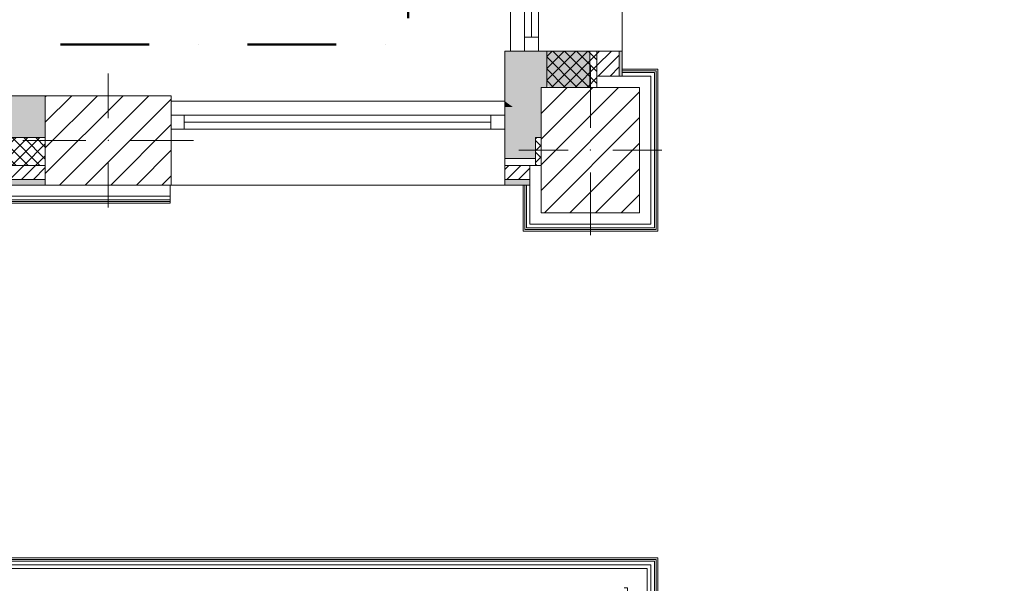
# Model space of a CAD drawing. Header units: millimetres. Extents: x -30280 to 19093, y -17757 to 4746.
# Tile 14 of 33: x -3841 to -311, y -13766 to -11746. Entities that reach past the tile are written whole.
import ezdxf

# ---------------------------------------------------------------- set-up
doc = ezdxf.new("R2010")
doc.units = ezdxf.units.MM
doc.header["$MEASUREMENT"] = 0
doc.linetypes.add('Punto & Rayas', pattern=[670.277762, 317.5, -176.388889, 0, -176.388874])
doc.linetypes.add('Wipeout_Contour', pattern=[1000, 0, -1000])
for name, color, linetype, lineweight, true_color in [('01_2D_Ambit_Pluma_Nº__242', 7, 'Continuous', 50, 0xfb0013), ('12_FAÇ_Façana_Pluma_Nº__102', 7, 'Continuous', 5, 0xcccccc), ('12_FAÇ_Façana_Pluma_Nº__174', 7, 'Continuous', 13, 0xe4ad2c), ('12_FAÇ_Façana_Pluma_Nº__176', 7, 'Continuous', 15, 0x93a0c6), ('Nuevo_08_E_Envans secs_Pluma_Nº__78', 7, 'Continuous', 5, 0x00bb5e), ('Nuevo_Puertas Archicad_Pluma_Nº__3', 7, 'Continuous', 5, 0xa4a4a4)]:
    doc.layers.add(name, color=color, linetype=linetype, lineweight=lineweight, true_color=true_color)
for name, color, linetype in [('10_ESTR_Pilars', 7, 'Continuous'), ('12_FAÇ_Façana', 7, 'Continuous'), ('Nuevo_08_E_Envans secs', 7, 'Continuous'), ('Nuevo_Puertas Archicad', 7, 'Continuous'), ('Ventanas Archicad', 7, 'Continuous')]:
    doc.layers.add(name, color=color, linetype=linetype)
for name, color, linetype, lineweight in [('10_ESTR_Pilars_Pluma_Nº__20', 1, 'Continuous', 5), ('10_ESTR_Pilars_Pluma_Nº__28', 7, 'Continuous', 20), ('10_ESTR_Pilars_Pluma_Nº__42', 8, 'Continuous', 25), ('12_FAÇ_Façana_Pluma_Nº__1', 7, 'Continuous', 5), ('12_FAÇ_Façana_Pluma_Nº__2', 8, 'Continuous', 5), ('12_FAÇ_Façana_Pluma_Nº__7', 7, 'Continuous', 5), ('Nuevo_08_E_Envans secs_Pluma_Nº__25', 5, 'Continuous', 5), ('Nuevo_12_FAÇ_Façana_Pluma_Nº__25', 5, 'Continuous', 5), ('Nuevo_Puertas Archicad_Pluma_Nº__1', 7, 'Continuous', 5), ('Ventanas Archicad_Pluma_Nº__1', 7, 'Continuous', 5), ('Ventanas Archicad_Pluma_Nº__7', 7, 'Continuous', 5)]:
    doc.layers.add(name, color=color, linetype=linetype, lineweight=lineweight)
pattern_1 = [(45, (0, 0), (-21.213203, 21.213203), [])]
pattern_2 = [(45, (0, 0), (-21.213203, 21.213203), []), (135, (0, 0), (21.213203, 21.213203), [])]
pattern_3 = [(0, (0, 0), (0, 75), [0, -75])]
pattern_4 = [(45, (0, 0), (-45.96194, 45.96194), [])]

# ---------------------------------------------------------------- blocks, each defined once
blk = doc.blocks.new('Ventana Vertical Multi-Faja 27')
at = {"layer": 'Ventanas Archicad_Pluma_Nº__1', "color": 7, "linetype": 'Continuous', "lineweight": 5}
for p, q in [((-600, 50), (600, 50)), ((-600, 0), (-550, 0)), ((-550, 0), (-550, -50)), ((-550, 0), (550, 0)), ((550, -50), (550, 0)), ((550, 0), (600, 0)), ((-550, -25), (550, -25)), ((-550, -50), (-600, -50)), ((550, -50), (-550, -50)), ((600, -50), (550, -50)), ((-600, -180), (-600, -155)), ((600, -180), (600, -155)), ((-600, -250), (600, -250))]:
    blk.add_line(p, q, dxfattribs=at)
at = {"layer": 'Ventanas Archicad_Pluma_Nº__7', "color": 7, "linetype": 'Continuous', "lineweight": 5}
for p, q in [((-600, 50), (-600, 30)), ((600, 50), (600, 30)), ((-600, 30), (-600, 0)), ((-600, 30), (-600, 0)), ((-600, 0), (-600, -50)), ((-600, 0), (-600, -50)), ((-600, 0), (-600, -50)), ((-600, 0), (-600, -50)), ((600, 30), (600, 0)), ((600, 30), (600, 0)), ((600, 0), (600, -50)), ((600, 0), (600, -50)), ((600, 0), (600, -50)), ((600, 0), (600, -50)), ((-600, -50), (-600, -80)), ((-600, -50), (-600, -80)), ((600, -50), (600, -80)), ((600, -50), (600, -80)), ((-600, -80), (-600, -155)), ((-600, -80), (-600, -155)), ((600, -80), (600, -155)), ((600, -80), (600, -155)), ((-600, -180), (-600, -230)), ((600, -180), (600, -230)), ((-600, -230), (-600, -250)), ((600, -230), (600, -250))]:
    blk.add_line(p, q, dxfattribs=at)
blk = doc.blocks.new('Muro_2_1', base_point=(-1681.1, -12339))
at = {"layer": '12_FAÇ_Façana', "linetype": 'Continuous', "lineweight": 0, "true_color": 0x000000}
h = blk.add_hatch(dxfattribs=at)
h.set_pattern_fill('Yeso_0001', color=18, style=0, pattern_type=2)
h.set_pattern_definition(pattern_3)
h.paths.add_polyline_path([(-3301.1, -12269), (-3301.1, -12244), (-3411.1, -12244), (-3411.1, -12269)])
h = blk.add_hatch(dxfattribs=at)
h.set_pattern_fill('Yeso_0001', color=18, style=0, pattern_type=2)
h.set_pattern_definition(pattern_3)
h.paths.add_polyline_path([(-2101.1, -12269), (-1991.1, -12269), (-1991.1, -12244), (-2101.1, -12244)])
at = {"layer": '12_FAÇ_Façana_Pluma_Nº__102', "linetype": 'Continuous', "lineweight": 0, "true_color": 0xe5e5e5}
for points in [[(-3411.1, -12169), (-3411.1, -12244), (-3301.1, -12244), (-3301.1, -12059)], [(-1991.1, -12169), (-2101.1, -12059), (-2101.1, -12244), (-1991.1, -12244)]]:
    blk.add_hatch(color=254, dxfattribs=at).paths.add_polyline_path(points)
at = {"layer": '12_FAÇ_Façana_Pluma_Nº__174', "linetype": 'Continuous', "lineweight": 13, "true_color": 0xe4ad2c}
h = blk.add_hatch(dxfattribs=at)
h.set_pattern_fill('SATE_Aislamiento_0001', color=42, style=0, pattern_type=2)
h.set_pattern_definition(pattern_2)
h.paths.add_polyline_path([(-1991.1, -12169), (-1991.1, -12244), (-1991.1, -12269), (-1971.1, -12269), (-1971.1, -12169)])
at = {"layer": '12_FAÇ_Façana_Pluma_Nº__176', "linetype": 'Continuous', "lineweight": 0, "true_color": 0x495063}
blk.add_hatch(color=251, dxfattribs=at).paths.add_polyline_path([(-2101.1, -12339), (-2011.1, -12339), (-2011.1, -12319), (-2101.1, -12319)])
at = {"layer": '12_FAÇ_Façana_Pluma_Nº__2', "linetype": 'Continuous', "lineweight": 5}
h = blk.add_hatch(dxfattribs=at)
h.set_pattern_fill('Ceramic_0001', color=8, style=0, pattern_type=2)
h.set_pattern_definition(pattern_1)
h.paths.add_polyline_path([(-2011.1, -12269), (-2101.1, -12269), (-2101.1, -12319), (-2011.1, -12319)])
at = {"layer": '12_FAÇ_Façana_Pluma_Nº__1', "color": 7, "linetype": 'Continuous', "lineweight": 5}
for p, q in [((-3411.1, -12244), (-3411.1, -12269)), ((-3301.1, -12244), (-3411.1, -12244)), ((-3301.1, -12269), (-3301.1, -12244)), ((-2101.1, -12269), (-2101.1, -12244)), ((-2101.1, -12244), (-1991.1, -12244)), ((-1991.1, -12244), (-1991.1, -12269)), ((-3411.1, -12269), (-3301.1, -12269)), ((-1991.1, -12269), (-2101.1, -12269))]:
    blk.add_line(p, q, dxfattribs=at)
at = {"layer": '12_FAÇ_Façana_Pluma_Nº__7', "color": 7, "linetype": 'Continuous', "lineweight": 5}
for p, q in [((-3301.1, -12039), (-3301.1, -12059)), ((-3301.1, -12059), (-3301.1, -12089)), ((-3301.1, -12059), (-3301.1, -12089)), ((-2101.1, -12039), (-2101.1, -12059)), ((-2101.1, -12059), (-2101.1, -12089)), ((-2101.1, -12059), (-2101.1, -12089)), ((-3301.1, -12089), (-3301.1, -12139)), ((-3301.1, -12089), (-3301.1, -12139)), ((-2101.1, -12089), (-2101.1, -12139)), ((-2101.1, -12089), (-2101.1, -12139)), ((-3301.1, -12139), (-3301.1, -12169)), ((-3301.1, -12139), (-3301.1, -12169)), ((-2101.1, -12139), (-2101.1, -12169)), ((-2101.1, -12139), (-2101.1, -12169)), ((-3411.1, -12169), (-3411.1, -12244)), ((-3301.1, -12169), (-3301.1, -12244)), ((-3301.1, -12169), (-3301.1, -12244)), ((-2101.1, -12169), (-2101.1, -12244)), ((-2101.1, -12169), (-2101.1, -12244)), ((-1991.1, -12169), (-1971.1, -12169)), ((-1991.1, -12169), (-1991.1, -12244)), ((-3301.1, -12269), (-3301.1, -12319)), ((-2101.1, -12269), (-2101.1, -12319)), ((-1971.1, -12269), (-1991.1, -12269)), ((-3301.1, -12319), (-3301.1, -12339)), ((-2101.1, -12319), (-2011.1, -12319)), ((-2101.1, -12319), (-2101.1, -12339))]:
    blk.add_line(p, q, dxfattribs=at)
at = {"layer": '12_FAÇ_Façana_Pluma_Nº__7', "color": 7, "linetype": 'Continuous', "lineweight": 5, "flags": 128}
blk.add_lwpolyline([(-2101.1, -12339), (-2011.1, -12339)], dxfattribs=at)
at = {"layer": 'Nuevo_12_FAÇ_Façana_Pluma_Nº__25', "color": 5, "linetype": 'Continuous', "lineweight": 5}
for p, q in [((-2011.1, -12269), (-2011.1, -12319)), ((-2011.1, -12319), (-2011.1, -12339))]:
    blk.add_line(p, q, dxfattribs=at)
at = {"layer": 'Ventanas Archicad', "color": 253, "linetype": 'Continuous', "lineweight": 5, "true_color": 0xa4a4a6, "zscale": 1000}
blk.add_blockref('Ventana Vertical Multi-Faja 27', (-2701.1, -12089), dxfattribs=at)
blk = doc.blocks.new('Muro_18_1', base_point=(-1681.1, -11859))
at = {"layer": '12_FAÇ_Façana_Pluma_Nº__102', "linetype": 'Continuous', "lineweight": 0, "true_color": 0xe5e5e5}
for points in [[(-2101.1, -11859), (-2101.1, -12039), (-2073.1, -12059), (-1971.1, -12059), (-1971.1, -11989), (-1951.1, -11989), (-1951.1, -11859)], [(-2073.1, -12059), (-2101.1, -12039), (-2101.1, -12059)], [(-2073.1, -12059), (-2101.1, -12059), (-1991.1, -12169), (-1971.1, -12169), (-1971.1, -12131.8)], [(-2073.1, -12059), (-1971.1, -12131.8), (-1971.1, -12059)]]:
    blk.add_hatch(color=254, dxfattribs=at).paths.add_polyline_path(points)
at = {"layer": '12_FAÇ_Façana_Pluma_Nº__174', "linetype": 'Continuous', "lineweight": 13, "true_color": 0xe4ad2c}
h = blk.add_hatch(dxfattribs=at)
h.set_pattern_fill('SATE_Aislamiento_0001', color=42, style=0, pattern_type=2)
h.set_pattern_definition(pattern_2)
h.paths.add_polyline_path([(-1951.1, -11859), (-1951.1, -11989), (-1771.1, -11989), (-1771.1, -11859)])
at = {"layer": '12_FAÇ_Façana_Pluma_Nº__176', "linetype": 'Continuous', "lineweight": 0, "true_color": 0x495063}
blk.add_hatch(color=251, dxfattribs=at).paths.add_polyline_path([(-1681.1, -11949), (-1681.1, -11859), (-1691.1, -11859), (-1691.1, -11949)])
at = {"layer": '12_FAÇ_Façana_Pluma_Nº__2', "linetype": 'Continuous', "lineweight": 5}
h = blk.add_hatch(dxfattribs=at)
h.set_pattern_fill('Ceramic_0001', color=8, style=0, pattern_type=2)
h.set_pattern_definition(pattern_1)
h.paths.add_polyline_path([(-1691.1, -11949), (-1691.1, -11859), (-1771.1, -11859), (-1771.1, -11949)])
at = {"layer": '12_FAÇ_Façana_Pluma_Nº__7', "color": 7, "linetype": 'Continuous', "lineweight": 5}
for p, q in [((-1951.1, -11859), (-1951.1, -11989)), ((-1771.1, -11949), (-1771.1, -11859)), ((-1691.1, -11949), (-1691.1, -11859)), ((-1771.1, -11949), (-1771.1, -11989)), ((-1991.1, -12169), (-1971.1, -12169))]:
    blk.add_line(p, q, dxfattribs=at)
at = {"layer": '12_FAÇ_Façana_Pluma_Nº__7', "color": 7, "linetype": 'Continuous', "lineweight": 5, "flags": 128}
for points in [[(-2101.1, -11859), (-2101.1, -12039)], [(-2101.1, -11859), (-2071.1, -11859)], [(-1951.1, -11859), (-1921.1, -11859)], [(-1681.1, -11949), (-1681.1, -11859)]]:
    blk.add_lwpolyline(points, dxfattribs=at)
at = {"layer": 'Nuevo_12_FAÇ_Façana_Pluma_Nº__25', "color": 5, "linetype": 'Continuous', "lineweight": 5}
for p, q in [((-1691.1, -11949), (-1771.1, -11949)), ((-1681.1, -11949), (-1691.1, -11949))]:
    blk.add_line(p, q, dxfattribs=at)
blk = doc.blocks.new('Ventana Vertical Multi-Faja 27_6')
at = {"layer": 'Ventanas Archicad_Pluma_Nº__1', "color": 7, "linetype": 'Continuous', "lineweight": 5}
for p, q in [((-600, 50), (600, 50)), ((-600, 0), (-550, 0)), ((-550, 0), (-550, -50)), ((-550, 0), (550, 0)), ((550, -50), (550, 0)), ((550, 0), (600, 0)), ((-550, -25), (550, -25)), ((-550, -50), (-600, -50)), ((550, -50), (-550, -50)), ((600, -50), (550, -50)), ((-600, -260), (-600, -235)), ((600, -260), (600, -235)), ((-600, -350), (600, -350))]:
    blk.add_line(p, q, dxfattribs=at)
at = {"layer": 'Ventanas Archicad_Pluma_Nº__7', "color": 7, "linetype": 'Continuous', "lineweight": 5}
for p, q in [((-600, 50), (-600, 40)), ((-600, 40), (-600, 0)), ((-600, 40), (-600, 0)), ((600, 50), (600, 40)), ((600, 40), (600, 0)), ((600, 40), (600, 0)), ((-600, 0), (-600, -50)), ((-600, 0), (-600, -50)), ((-600, 0), (-600, -50)), ((-600, 0), (-600, -50)), ((600, 0), (600, -50)), ((600, 0), (600, -50)), ((600, 0), (600, -50)), ((600, 0), (600, -50)), ((-600, -50), (-600, -110)), ((-600, -50), (-600, -110)), ((600, -50), (600, -110)), ((600, -50), (600, -110)), ((-600, -110), (-600, -235)), ((-600, -110), (-600, -235)), ((600, -110), (600, -235)), ((600, -110), (600, -235)), ((-600, -260), (-600, -340)), ((600, -260), (600, -340)), ((-600, -340), (-600, -350)), ((600, -340), (600, -350))]:
    blk.add_line(p, q, dxfattribs=at)
blk = doc.blocks.new('Muro_19_1', base_point=(-1681.1, -10659))
at = {"layer": '12_FAÇ_Façana', "linetype": 'Continuous', "lineweight": 0, "true_color": 0x000000}
h = blk.add_hatch(dxfattribs=at)
h.set_pattern_fill('Yeso_0001', color=18, style=0, pattern_type=2)
h.set_pattern_definition(pattern_3)
h.paths.add_polyline_path([(-1771.1, -10659), (-1771.1, -10509), (-1796.1, -10509), (-1796.1, -10659)])
h = blk.add_hatch(dxfattribs=at)
h.set_pattern_fill('Yeso_0001', color=18, style=0, pattern_type=2)
h.set_pattern_definition(pattern_3)
h.paths.add_polyline_path([(-1771.1, -11859), (-1796.1, -11859), (-1796.1, -12009), (-1771.1, -12009)])
at = {"layer": '12_FAÇ_Façana_Pluma_Nº__102', "linetype": 'Continuous', "lineweight": 0, "true_color": 0xe5e5e5}
for points in [[(-1921.1, -10509), (-2071.1, -10659), (-1796.1, -10659), (-1796.1, -10509)], [(-1921.1, -12009), (-1796.1, -12009), (-1796.1, -11859), (-2071.1, -11859)]]:
    blk.add_hatch(color=254, dxfattribs=at).paths.add_polyline_path(points)
at = {"layer": '12_FAÇ_Façana_Pluma_Nº__1', "color": 7, "linetype": 'Continuous', "lineweight": 5}
for p, q in [((-1796.1, -10509), (-1771.1, -10509)), ((-1796.1, -10659), (-1796.1, -10509)), ((-1771.1, -10509), (-1771.1, -10659)), ((-1771.1, -10659), (-1796.1, -10659)), ((-1771.1, -11859), (-1796.1, -11859)), ((-1796.1, -11859), (-1796.1, -12009)), ((-1771.1, -12009), (-1771.1, -11859)), ((-1796.1, -12009), (-1771.1, -12009))]:
    blk.add_line(p, q, dxfattribs=at)
at = {"layer": '12_FAÇ_Façana_Pluma_Nº__7', "color": 7, "linetype": 'Continuous', "lineweight": 5}
for p, q in [((-1921.1, -10509), (-1796.1, -10509)), ((-2081.1, -10659), (-2071.1, -10659)), ((-2071.1, -10659), (-2031.1, -10659)), ((-2071.1, -10659), (-2031.1, -10659)), ((-2031.1, -10659), (-1981.1, -10659)), ((-2031.1, -10659), (-1981.1, -10659)), ((-1981.1, -10659), (-1921.1, -10659)), ((-1981.1, -10659), (-1921.1, -10659)), ((-1921.1, -10659), (-1796.1, -10659)), ((-1921.1, -10659), (-1796.1, -10659)), ((-1771.1, -10659), (-1691.1, -10659)), ((-1691.1, -10659), (-1681.1, -10659)), ((-2081.1, -11859), (-2071.1, -11859)), ((-2071.1, -11859), (-2031.1, -11859)), ((-2071.1, -11859), (-2031.1, -11859)), ((-2031.1, -11859), (-1981.1, -11859)), ((-2031.1, -11859), (-1981.1, -11859)), ((-1981.1, -11859), (-1921.1, -11859)), ((-1981.1, -11859), (-1921.1, -11859)), ((-1921.1, -11859), (-1796.1, -11859)), ((-1921.1, -11859), (-1796.1, -11859)), ((-1771.1, -11859), (-1691.1, -11859)), ((-1691.1, -11859), (-1681.1, -11859)), ((-1921.1, -12009), (-1796.1, -12009))]:
    blk.add_line(p, q, dxfattribs=at)
at = {"layer": 'Ventanas Archicad', "color": 253, "linetype": 'Continuous', "lineweight": 5, "true_color": 0xa4a4a6, "zscale": 1000, "rotation": 90.00000000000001}
blk.add_blockref('Ventana Vertical Multi-Faja 27_6', (-2031.1, -11259), dxfattribs=at)
blk = doc.blocks.new('Muro_21_1', base_point=(-3301.1, -12339))
at = {"layer": '12_FAÇ_Façana_Pluma_Nº__102', "linetype": 'Continuous', "lineweight": 0, "true_color": 0xe5e5e5}
blk.add_hatch(color=254, dxfattribs=at).paths.add_polyline_path([(-5841.1, -12019), (-5841.1, -12169), (-3748.9, -12169), (-3748.9, -12019)])
at = {"layer": '12_FAÇ_Façana_Pluma_Nº__174', "linetype": 'Continuous', "lineweight": 13, "true_color": 0xe4ad2c}
h = blk.add_hatch(dxfattribs=at)
h.set_pattern_fill('SATE_Aislamiento_0001', color=42, style=0, pattern_type=2)
h.set_pattern_definition(pattern_2)
h.paths.add_polyline_path([(-5841.1, -12269), (-3748.9, -12269), (-3748.9, -12169), (-5841.1, -12169)])
at = {"layer": '12_FAÇ_Façana_Pluma_Nº__176', "linetype": 'Continuous', "lineweight": 0, "true_color": 0x495063}
blk.add_hatch(color=251, dxfattribs=at).paths.add_polyline_path([(-5841.1, -12339), (-3748.9, -12339), (-3748.9, -12319), (-5841.1, -12319)])
at = {"layer": '12_FAÇ_Façana_Pluma_Nº__2', "linetype": 'Continuous', "lineweight": 5}
h = blk.add_hatch(dxfattribs=at)
h.set_pattern_fill('Ceramic_0001', color=8, style=0, pattern_type=2)
h.set_pattern_definition(pattern_1)
h.paths.add_polyline_path([(-5841.1, -12319), (-3748.9, -12319), (-3748.9, -12269), (-5841.1, -12269)])
at = {"layer": '12_FAÇ_Façana_Pluma_Nº__7', "color": 7, "linetype": 'Continuous', "lineweight": 5}
for p, q in [((-5841.1, -12169), (-3748.9, -12169)), ((-5841.1, -12269), (-3748.9, -12269)), ((-5841.1, -12319), (-3748.9, -12319))]:
    blk.add_line(p, q, dxfattribs=at)
at = {"layer": '12_FAÇ_Façana_Pluma_Nº__7', "color": 7, "linetype": 'Continuous', "lineweight": 5, "flags": 128}
for points in [[(-3748.9, -12019), (-5841.1, -12019)], [(-5841.1, -12019), (-5841.1, -12059)], [(-5841.1, -12339), (-3748.9, -12339)]]:
    blk.add_lwpolyline(points, dxfattribs=at)
blk = doc.blocks.new('Puerta 27_6')
at = {"layer": 'Nuevo_Puertas Archicad_Pluma_Nº__1', "color": 7, "linetype": 'Continuous', "lineweight": 5}
for p, q in [((382, 0), (382, 844)), ((382, 844), (422, 844)), ((422, 844), (422, 0)), ((-472, 0), (-472, 19)), ((-472, 19), (-422, 19)), ((-422, 0), (-472, 0)), ((-450, 0), (-472, 0)), ((-450, 0), (-472, 0)), ((-422, 0), (-450, 0)), ((-450, 0), (-450, -134)), ((-450, 0), (-450, -6)), ((-450, 0), (-450, -6)), ((-422, 19), (-422, 0)), ((-422, -40), (-422, 0)), ((422, 0), (382, 0)), ((422, 19), (472, 19)), ((422, 0), (422, 19)), ((472, 0), (422, 0)), ((450, 0), (422, 0)), ((422, 0), (422, -40)), ((450, -134), (450, 0)), ((450, 0), (450, -6)), ((450, 0), (450, -6)), ((450, 0), (472, 0)), ((450, 0), (472, 0)), ((472, 19), (472, 0)), ((-450, -6), (-450, -12)), ((-450, -6), (-450, -12)), ((-450, -12), (-450, -25)), ((-450, -12), (-450, -25)), ((-450, -25), (-450, -38)), ((-450, -25), (-450, -38)), ((450, -6), (450, -12)), ((450, -6), (450, -12)), ((450, -12), (450, -25)), ((450, -12), (450, -25)), ((450, -25), (450, -38)), ((450, -25), (450, -38)), ((-450, -38), (-450, -108)), ((-450, -38), (-450, -108)), ((-410, -40), (-422, -40)), ((-410, -134), (-410, -40)), ((422, -40), (410, -40)), ((410, -40), (410, -134)), ((450, -38), (450, -108)), ((450, -38), (450, -108)), ((-472, -153), (-472, -134)), ((-472, -134), (-422, -134)), ((-450, -134), (-472, -134)), ((-450, -134), (-472, -134)), ((-450, -108), (-450, -121)), ((-450, -108), (-450, -121)), ((-450, -121), (-450, -134)), ((-450, -121), (-450, -134)), ((-450, -134), (-410, -134)), ((-422, -134), (-422, -153)), ((410, -134), (450, -134)), ((422, -134), (472, -134)), ((422, -153), (422, -134)), ((450, -108), (450, -121)), ((450, -108), (450, -121)), ((450, -121), (450, -134)), ((450, -121), (450, -134)), ((450, -134), (472, -134)), ((450, -134), (472, -134)), ((472, -134), (472, -153)), ((-422, -153), (-472, -153)), ((472, -153), (422, -153))]:
    blk.add_line(p, q, dxfattribs=at)
at = {"layer": 'Nuevo_Puertas Archicad_Pluma_Nº__3', "color": 253, "linetype": 'Continuous', "lineweight": 5, "true_color": 0xa4a4a4}
blk.add_arc((422, 0), 844, 90, 180, dxfattribs=at)
blk = doc.blocks.new('Muro_61_1', base_point=(-1689.4, -17084))
at = {"layer": 'Nuevo_08_E_Envans secs_Pluma_Nº__78', "color": 112, "linetype": 'Continuous', "lineweight": 5, "true_color": 0x00bb5e}
for p, q in [((-1564.9, -13686.6), (-1577.9, -13686.6)), ((-1558.9, -13680.6), (-1564.9, -13680.6)), ((-1564.9, -13699.6), (-1564.9, -13686.6)), ((-1560.6, -16014.6), (-1558.9, -13686.6)), ((-1558.9, -13686.6), (-1558.9, -13680.6)), ((-1590.9, -13712.6), (-1660.9, -13712.6)), ((-1591, -13782.6), (-1590.9, -13712.6)), ((-1579.6, -16014.6), (-1577.9, -13712.6)), ((-1577.9, -13712.6), (-1577.9, -13699.6)), ((-1566.6, -16014.6), (-1564.9, -13699.6)), ((-1661, -13782.6), (-1674, -13782.6)), ((-1674, -13808.6), (-1674, -13795.6)), ((-1662.6, -16014.5), (-1661, -13795.6)), ((-1661, -13795.6), (-1661, -13782.6)), ((-1592.6, -16014.6), (-1591, -13782.6)), ((-1675.6, -16014.5), (-1674, -13808.6)), ((-1688.6, -16014.5), (-1688.6, -15992.5)), ((-1675.6, -16014.5), (-1688.6, -16014.5)), ((-1662.6, -16014.5), (-1675.6, -16014.5)), ((-1592.6, -16014.6), (-1662.6, -16014.5)), ((-1579.6, -16014.6), (-1592.6, -16014.6)), ((-1566.6, -16014.6), (-1579.6, -16014.6)), ((-1560.6, -16014.6), (-1566.6, -16014.6)), ((-1554.6, -16014.6), (-1560.6, -16014.6)), ((-1554.6, -16014.6), (-1554.6, -15992.6)), ((-1689.3, -16914.5), (-1689.3, -16936.5)), ((-1676.3, -16914.5), (-1689.3, -16914.5)), ((-1689.3, -16938), (-1689.3, -16944)), ((-1689.3, -16944), (-1676.3, -16944)), ((-1676.3, -16938), (-1676.3, -16914.5)), ((-1663.3, -16914.5), (-1676.3, -16914.5)), ((-1676.3, -16938), (-1676.3, -16944)), ((-1676.3, -16944), (-1663.3, -16944)), ((-1663.3, -16938), (-1663.3, -16914.5)), ((-1593.3, -16914.6), (-1663.3, -16914.5)), ((-1663.3, -16938), (-1663.3, -16944)), ((-1663.3, -16944), (-1663.3, -16950)), ((-1593.3, -16938), (-1593.3, -16914.6)), ((-1580.3, -16914.6), (-1593.3, -16914.6)), ((-1593.3, -16944), (-1593.3, -16938)), ((-1593.3, -16950), (-1593.3, -16944)), ((-1580.3, -16938), (-1580.3, -16914.6)), ((-1567.3, -16914.6), (-1580.3, -16914.6)), ((-1580.3, -16944), (-1580.3, -16938)), ((-1580.3, -16950), (-1580.3, -16944)), ((-1567.3, -16938), (-1567.3, -16914.6)), ((-1561.3, -16914.6), (-1567.3, -16914.6)), ((-1567.3, -16944), (-1567.3, -16938)), ((-1567.3, -16950), (-1567.3, -16944)), ((-1561.3, -16938), (-1561.3, -16914.6)), ((-1555.3, -16914.6), (-1561.3, -16914.6)), ((-1561.3, -16944), (-1561.3, -16938)), ((-1555.3, -16914.6), (-1555.3, -16936.6)), ((-1663.3, -16950), (-1663.3, -16963)), ((-1663.3, -16963), (-1663.3, -16976)), ((-1593.3, -16963), (-1593.3, -16950)), ((-1593.3, -16976), (-1593.3, -16963)), ((-1580.3, -16963), (-1580.3, -16950))]:
    blk.add_line(p, q, dxfattribs=at)
at = {"layer": 'Nuevo_08_E_Envans secs_Pluma_Nº__78', "color": 112, "linetype": 'Continuous', "lineweight": 5, "true_color": 0x00bb5e, "flags": 128}
for points in [[(-1552.9, -13674.6), (-1558.9, -13674.6)], [(-1554.6, -16014.6), (-1552.9, -13674.6)], [(-1687, -13808.6), (-1688.6, -16014.5)], [(-1689.3, -16914.5), (-1689.3, -16938)], [(-1555.3, -16938), (-1555.3, -16914.6)]]:
    blk.add_lwpolyline(points, dxfattribs=at)
at = {"layer": 'Nuevo_Puertas Archicad', "color": 253, "linetype": 'Continuous', "lineweight": 5, "true_color": 0xa4a4a6, "zscale": 1000, "rotation": 269.9576557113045}
blk.add_blockref('Puerta 27_6', (-1555, -16464.6), dxfattribs=at)
blk = doc.blocks.new('Muro_76_1', base_point=(-1687, -13808.6))
at = {"layer": 'Nuevo_08_E_Envans secs_Pluma_Nº__78', "color": 112, "linetype": 'Continuous', "lineweight": 5, "true_color": 0x00bb5e}
for p, q in [((-1564.9, -13680.6), (-4024.3, -13680.6)), ((-1577.9, -13686.6), (-4024.3, -13686.6)), ((-1564.9, -13686.6), (-1577.9, -13686.6)), ((-1558.9, -13680.6), (-1564.9, -13680.6)), ((-1590.9, -13699.6), (-4024.3, -13699.6)), ((-3840, -13712.6), (-3910, -13712.6)), ((-1660.9, -13712.6), (-3840, -13712.6)), ((-1590.9, -13712.6), (-1660.9, -13712.6)), ((-1577.9, -13699.6), (-1590.9, -13699.6))]:
    blk.add_line(p, q, dxfattribs=at)
at = {"layer": 'Nuevo_08_E_Envans secs_Pluma_Nº__78', "color": 112, "linetype": 'Continuous', "lineweight": 5, "true_color": 0x00bb5e, "flags": 128}
blk.add_lwpolyline([(-1558.9, -13674.6), (-4024.3, -13674.6)], dxfattribs=at)
blk = doc.blocks.new('Muro_84_1', base_point=(-1971.1, -12339))
at = {"layer": '12_FAÇ_Façana_Pluma_Nº__7', "color": 7, "linetype": 'Continuous', "lineweight": 5}
blk.add_line((-1971.1, -12269), (-1991.1, -12269), dxfattribs=at)
at = {"layer": 'Nuevo_08_E_Envans secs_Pluma_Nº__25', "color": 5, "linetype": 'Continuous', "lineweight": 5}
for p, q in [((-2030.1, -12339), (-2030.1, -12492)), ((-2024.1, -12339), (-2024.1, -12479)), ((-2011.1, -12339), (-2011.1, -12439)), ((-2011.1, -12439), (-2011.1, -12479)), ((-2030.1, -12492), (-2030.1, -12498)), ((-2024.1, -12479), (-2024.1, -12492)), ((-2024.1, -12492), (-2011.1, -12492)), ((-2011.1, -12479), (-1971.1, -12479)), ((-2030.1, -12498), (-2024.1, -12498))]:
    blk.add_line(p, q, dxfattribs=at)
at = {"layer": 'Nuevo_08_E_Envans secs_Pluma_Nº__25', "color": 5, "linetype": 'Continuous', "lineweight": 5, "flags": 128}
for points in [[(-2036.1, -12339), (-2036.1, -12504)], [(-2036.1, -12339), (-2030.1, -12339)], [(-2030.1, -12339), (-2024.1, -12339)], [(-2024.1, -12339), (-2011.1, -12339)], [(-2036.1, -12504), (-2030.1, -12504)]]:
    blk.add_lwpolyline(points, dxfattribs=at)
at = {"layer": 'Nuevo_12_FAÇ_Façana_Pluma_Nº__25', "color": 5, "linetype": 'Continuous', "lineweight": 5}
for p, q in [((-2011.1, -12269), (-2011.1, -12319)), ((-2011.1, -12319), (-2011.1, -12339))]:
    blk.add_line(p, q, dxfattribs=at)
blk = doc.blocks.new('Muro_85_1', base_point=(-1971.1, -12439))
at = {"layer": 'Nuevo_08_E_Envans secs_Pluma_Nº__25', "color": 5, "linetype": 'Continuous', "lineweight": 5}
for p, q in [((-1577.9, -12479), (-1577.9, -12439)), ((-2024.1, -12492), (-2011.1, -12492)), ((-2011.1, -12479), (-1971.1, -12479)), ((-2011.1, -12492), (-1577.9, -12492)), ((-1971.1, -12479), (-1617.9, -12479)), ((-1617.9, -12479), (-1577.9, -12479)), ((-1577.9, -12492), (-1564.9, -12492)), ((-1564.9, -12492), (-1564.9, -12479)), ((-1558.9, -12498), (-1558.9, -12492)), ((-2030.1, -12498), (-2024.1, -12498)), ((-2024.1, -12498), (-1564.9, -12498)), ((-1564.9, -12498), (-1558.9, -12498))]:
    blk.add_line(p, q, dxfattribs=at)
at = {"layer": 'Nuevo_08_E_Envans secs_Pluma_Nº__25', "color": 5, "linetype": 'Continuous', "lineweight": 5, "flags": 128}
for points in [[(-2030.1, -12504), (-1552.9, -12504)], [(-1552.9, -12504), (-1552.9, -12498)]]:
    blk.add_lwpolyline(points, dxfattribs=at)
blk = doc.blocks.new('Muro_86_1', base_point=(-1617.9, -12439))
at = {"layer": 'Nuevo_08_E_Envans secs_Pluma_Nº__25', "color": 5, "linetype": 'Continuous', "lineweight": 5}
for p, q in [((-1558.9, -11930), (-1564.9, -11930)), ((-1558.9, -11936), (-1558.9, -11930)), ((-1577.9, -11949), (-1617.9, -11949)), ((-1564.9, -11936), (-1577.9, -11936)), ((-1577.9, -11989), (-1577.9, -11949)), ((-1564.9, -11949), (-1564.9, -11936)), ((-1564.9, -12479), (-1564.9, -11949)), ((-1558.9, -12492), (-1558.9, -11936)), ((-1577.9, -12439), (-1577.9, -11989)), ((-1577.9, -12479), (-1577.9, -12439)), ((-1564.9, -12492), (-1564.9, -12479)), ((-1558.9, -12498), (-1558.9, -12492))]:
    blk.add_line(p, q, dxfattribs=at)
at = {"layer": 'Nuevo_08_E_Envans secs_Pluma_Nº__25', "color": 5, "linetype": 'Continuous', "lineweight": 5, "flags": 128}
for points in [[(-1552.9, -11924), (-1558.9, -11924)], [(-1552.9, -12498), (-1552.9, -11924)]]:
    blk.add_lwpolyline(points, dxfattribs=at)
blk = doc.blocks.new('Muro_87_1', base_point=(-1617.9, -11989))
at = {"layer": '12_FAÇ_Façana_Pluma_Nº__7', "color": 7, "linetype": 'Continuous', "lineweight": 5}
blk.add_line((-1771.1, -11949), (-1771.1, -11989), dxfattribs=at)
at = {"layer": 'Nuevo_08_E_Envans secs_Pluma_Nº__25', "color": 5, "linetype": 'Continuous', "lineweight": 5}
for p, q in [((-1564.9, -11930), (-1681.1, -11930)), ((-1558.9, -11930), (-1564.9, -11930)), ((-1577.9, -11936), (-1681.1, -11936)), ((-1617.9, -11949), (-1681.1, -11949)), ((-1577.9, -11949), (-1617.9, -11949)), ((-1564.9, -11936), (-1577.9, -11936))]:
    blk.add_line(p, q, dxfattribs=at)
at = {"layer": 'Nuevo_08_E_Envans secs_Pluma_Nº__25', "color": 5, "linetype": 'Continuous', "lineweight": 5, "flags": 128}
for points in [[(-1558.9, -11924), (-1681.1, -11924)], [(-1681.1, -11924), (-1681.1, -11930)], [(-1681.1, -11930), (-1681.1, -11936)], [(-1681.1, -11936), (-1681.1, -11949)]]:
    blk.add_lwpolyline(points, dxfattribs=at)
at = {"layer": 'Nuevo_12_FAÇ_Façana_Pluma_Nº__25', "color": 5, "linetype": 'Continuous', "lineweight": 5}
for p, q in [((-1691.1, -11949), (-1771.1, -11949)), ((-1681.1, -11949), (-1691.1, -11949))]:
    blk.add_line(p, q, dxfattribs=at)
blk = doc.blocks.new('Muro_126_1', base_point=(-5836.1, -12404))
at = {"layer": 'Nuevo_08_E_Envans secs_Pluma_Nº__25', "color": 5, "linetype": 'Continuous', "lineweight": 5}
for p, q in [((-5836.1, -12379), (-3301.1, -12379)), ((-5836.1, -12392), (-3301.1, -12392)), ((-5836.1, -12398), (-3301.1, -12398))]:
    blk.add_line(p, q, dxfattribs=at)
at = {"layer": 'Nuevo_08_E_Envans secs_Pluma_Nº__25', "color": 5, "linetype": 'Continuous', "lineweight": 5, "flags": 128}
for points in [[(-3748.9, -12339), (-5836.1, -12339)], [(-5836.1, -12379), (-5836.1, -12339)], [(-3301.1, -12379), (-3301.1, -12339)], [(-5836.1, -12392), (-5836.1, -12379)], [(-3301.1, -12392), (-3301.1, -12379)], [(-5836.1, -12398), (-5836.1, -12392)], [(-5836.1, -12404), (-5836.1, -12398)], [(-5836.1, -12404), (-3301.1, -12404)], [(-3301.1, -12398), (-3301.1, -12392)], [(-3301.1, -12404), (-3301.1, -12398)]]:
    blk.add_lwpolyline(points, dxfattribs=at)
blk = doc.blocks.new('Pilar_13_1', base_point=(-1794.5, -12214))
at = {"color": 254, "linetype": 'Wipeout_Contour', "lineweight": 0, "ltscale": 49385.503299}
blk.add_wipeout([(-1971.1, -12439), (-1617.9, -12439), (-1617.9, -11989), (-1971.1, -11989)], dxfattribs=at).dxf.layer = '10_ESTR_Pilars'
at = {"layer": '10_ESTR_Pilars_Pluma_Nº__42', "linetype": 'Continuous', "lineweight": 25}
h = blk.add_hatch(dxfattribs=at)
h.set_pattern_fill('00_GCT_trama_45º_e1_400__05', color=8, style=0, pattern_type=2)
h.set_pattern_definition(pattern_4)
h.paths.add_polyline_path([(-1971.1, -12439), (-1617.9, -12439), (-1617.9, -11989), (-1971.1, -11989)])
at = {"layer": '10_ESTR_Pilars_Pluma_Nº__20', "color": 1, "linetype": 'Continuous', "lineweight": 5}
for p, q in [((-1794.5, -12134), (-1794.5, -11909)), ((-1874.5, -12214), (-2051.1, -12214)), ((-1714.5, -12214), (-1537.9, -12214)), ((-1794.5, -12294), (-1794.5, -12519))]:
    blk.add_line(p, q, dxfattribs=at)
blk.add_point((-1794.5, -12214), dxfattribs=at)
at = {"layer": '10_ESTR_Pilars_Pluma_Nº__28', "color": 7, "linetype": 'Continuous', "lineweight": 20, "flags": 128}
blk.add_lwpolyline([(-1971.1, -12439), (-1617.9, -12439), (-1617.9, -11989), (-1971.1, -11989)], close=True, dxfattribs=at)
blk = doc.blocks.new('Pilar_14_1', base_point=(-3523.4, -12179))
at = {"color": 254, "linetype": 'Wipeout_Contour', "lineweight": 0, "ltscale": 50721.287343}
blk.add_wipeout([(-3748.9, -12339), (-3297.9, -12339), (-3297.9, -12019), (-3748.9, -12019)], dxfattribs=at).dxf.layer = '10_ESTR_Pilars'
at = {"layer": '10_ESTR_Pilars_Pluma_Nº__42', "linetype": 'Continuous', "lineweight": 25}
h = blk.add_hatch(dxfattribs=at)
h.set_pattern_fill('00_GCT_trama_45º_e1_400__05', color=8, style=0, pattern_type=2)
h.set_pattern_definition(pattern_4)
h.paths.add_polyline_path([(-3748.9, -12339), (-3297.9, -12339), (-3297.9, -12019), (-3748.9, -12019)])
at = {"layer": '10_ESTR_Pilars_Pluma_Nº__20', "color": 1, "linetype": 'Continuous', "lineweight": 5}
for p, q in [((-3523.4, -12099), (-3523.4, -11939)), ((-3603.4, -12179), (-3828.9, -12179)), ((-3443.4, -12179), (-3217.9, -12179)), ((-3523.4, -12259), (-3523.4, -12419))]:
    blk.add_line(p, q, dxfattribs=at)
blk.add_point((-3523.4, -12179), dxfattribs=at)
at = {"layer": '10_ESTR_Pilars_Pluma_Nº__28', "color": 7, "linetype": 'Continuous', "lineweight": 20, "flags": 128}
blk.add_lwpolyline([(-3748.9, -12339), (-3297.9, -12339), (-3297.9, -12019), (-3748.9, -12019)], close=True, dxfattribs=at)

msp = doc.modelspace()

# ---------------------------------------------------------------- linework, layer by layer
at = {"layer": '01_2D_Ambit_Pluma_Nº__242', "color": 1, "linetype": 'Punto & Rayas', "lineweight": 50, "true_color": 0xfb0013, "flags": 128}
msp.add_lwpolyline([(-28416.6, -2249.6), (-28416.6, 4745.9), (7590.1, 4745.9), (7590.1, -1864.5), (6642.9, -1864.5), (6642.9, -11392.7), (6642.9, -17756.6), (-18985.9, -17756.6), (-18985.9, -11834.9), (-2447.9, -11834.9), (-2447.9, -2249.6)], close=True, dxfattribs=at)

# ---------------------------------------------------------------- block references
at = {"layer": '12_FAÇ_Façana', "color": 7, "lineweight": 20}
for name, p in [('Muro_19_1', (-1681.1, -10659)), ('Muro_18_1', (-1681.1, -11859)), ('Muro_21_1', (-3301.1, -12339)), ('Muro_2_1', (-1681.1, -12339))]:
    msp.add_blockref(name, p, dxfattribs=at)
at = {"layer": 'Nuevo_08_E_Envans secs', "color": 5, "lineweight": 5}
for name, p in [('Muro_87_1', (-1617.9, -11989)), ('Muro_86_1', (-1617.9, -12439)), ('Muro_84_1', (-1971.1, -12339)), ('Muro_126_1', (-5836.1, -12404)), ('Muro_85_1', (-1971.1, -12439))]:
    msp.add_blockref(name, p, dxfattribs=at)
at = {"layer": 'Nuevo_08_E_Envans secs', "color": 112, "lineweight": 5, "true_color": 0x00bb5e}
for name, p in [('Muro_76_1', (-1687, -13808.6)), ('Muro_61_1', (-1689.4, -17084))]:
    msp.add_blockref(name, p, dxfattribs=at)

# ---------------------------------------------------------------- next in the draw order: block references
at = {"layer": '10_ESTR_Pilars', "color": 7, "lineweight": 20}
for name, p in [('Pilar_13_1', (-1794.5, -12214)), ('Pilar_14_1', (-3523.4, -12179))]:
    msp.add_blockref(name, p, dxfattribs=at)

doc.saveas('drawing.dxf')
